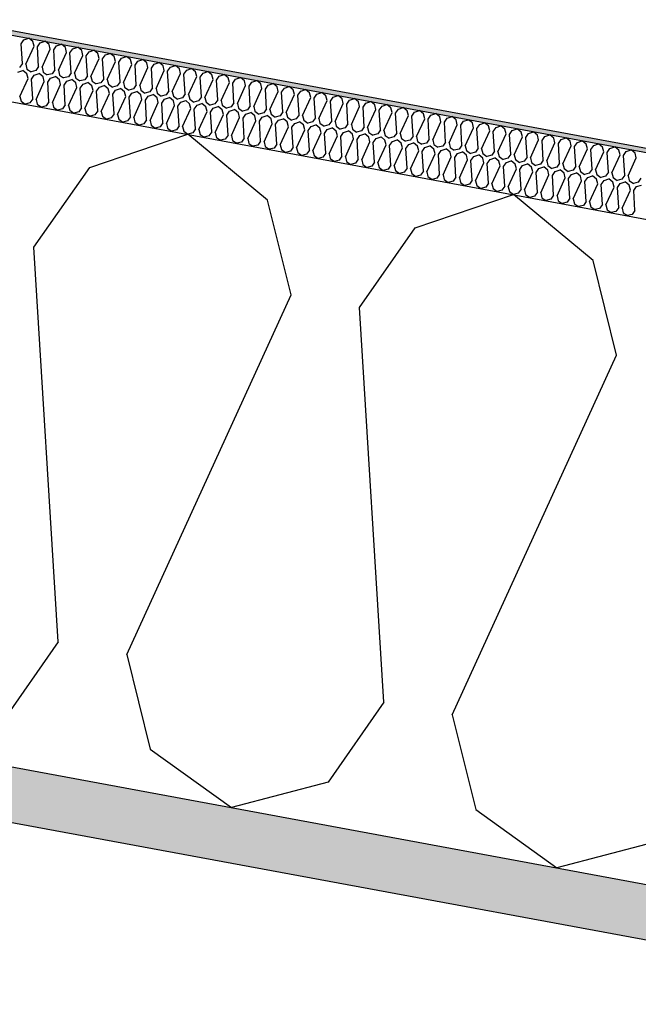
# Model space of a CAD drawing. Header units: millimetres. Extents: x -74465 to -41950, y 1470 to 14690.
# Tile 48 of 132: x -63800 to -63517, y 10952 to 11404. Entities that reach past the tile are written whole.
import ezdxf

# ---------------------------------------------------------------- set-up
doc = ezdxf.new("R2010")
doc.units = ezdxf.units.MM
doc.header["$LTSCALE"] = 0.5
doc.header["$MEASUREMENT"] = 0
doc.linetypes.add('PLINE', pattern=[0])
for name, color, linetype in [('26-- Yttertak (Skravur)(Nye konstruksjoner)', 7, 'Continuous'), ('26-- Yttertak(Nye konstruksjoner)', 7, 'Continuous'), ('261- Primærkonstruksjon (tak) (Skravur)(Nye konstruksjoner)', 7, 'Continuous'), ('261- Primærkonstruksjon (tak)(Nye konstruksjoner)', 7, 'Continuous'), ('262- Taktekking (Skravur)(Nye konstruksjoner)', 7, 'Continuous'), ('262- Taktekking(Nye konstruksjoner)', 7, 'Continuous')]:
    doc.layers.add(name, color=color, linetype=linetype)

# ---------------------------------------------------------------- blocks, each defined once
blk = doc.blocks.new('*X4')
at = {"layer": '26-- Yttertak (Skravur)(Nye konstruksjoner)', "linetype": 'PLINE'}
for p, q in [((-63768.17, 11336.11), (-63723.21, 11351.3)), ((-63686.67, 11321.01), (-63723.21, 11351.3)), ((-63793.76, 11299.53), (-63768.17, 11336.11)), ((-63675.89, 11277.68), (-63686.67, 11321.01)), ((-63618.95, 11308.46), (-63573.99, 11323.65)), ((-63537.46, 11293.35), (-63573.99, 11323.65)), ((-63644.54, 11271.87), (-63618.95, 11308.46)), ((-63782.57, 11118.48), (-63793.76, 11299.53)), ((-63526.68, 11250.03), (-63537.46, 11293.35)), ((-63751.22, 11112.66), (-63675.89, 11277.68)), ((-63633.36, 11090.82), (-63644.54, 11271.87)), ((-63602.01, 11085.01), (-63526.68, 11250.03)), ((-63782.57, 11118.48), (-63808.16, 11081.89)), ((-63751.22, 11112.66), (-63740.44, 11069.34)), ((-63633.36, 11090.82), (-63658.95, 11054.23)), ((-63602.01, 11085.01), (-63591.23, 11041.68)), ((-63740.44, 11069.34), (-63703.27, 11042.5)), ((-63658.95, 11054.23), (-63703.27, 11042.5)), ((-63591.23, 11041.68), (-63554.05, 11014.84)), ((-63509.73, 11026.58), (-63554.05, 11014.84))]:
    blk.add_line(p, q, dxfattribs=at)
blk = doc.blocks.new('*X5')
at = {"layer": '262- Taktekking (Skravur)(Nye konstruksjoner)', "linetype": 'PLINE'}
for p, q in [((-63799.61, 11392.73), (-63798.33, 11394.56)), ((-63799.05, 11383.68), (-63799.61, 11392.73)), ((-63798.33, 11394.56), (-63796.08, 11395.32)), ((-63794.25, 11393.81), (-63796.08, 11395.32)), ((-63793.71, 11391.64), (-63794.25, 11393.81)), ((-63792.14, 11391.35), (-63790.87, 11393.18)), ((-63790.87, 11393.18), (-63788.62, 11393.94)), ((-63786.79, 11392.42), (-63788.62, 11393.94)), ((-63786.25, 11390.26), (-63786.79, 11392.42)), ((-63783.4, 11391.8), (-63781.16, 11392.55)), ((-63779.33, 11391.04), (-63781.16, 11392.55)), ((-63797.48, 11383.39), (-63793.71, 11391.64)), ((-63791.59, 11382.3), (-63792.14, 11391.35)), ((-63790.02, 11382.01), (-63786.25, 11390.26)), ((-63784.68, 11389.97), (-63783.4, 11391.8)), ((-63784.12, 11380.91), (-63784.68, 11389.97)), ((-63782.56, 11380.62), (-63778.79, 11388.87)), ((-63778.79, 11388.87), (-63779.33, 11391.04)), ((-63777.22, 11388.58), (-63775.94, 11390.41)), ((-63776.66, 11379.53), (-63777.22, 11388.58)), ((-63775.94, 11390.41), (-63773.7, 11391.17)), ((-63771.87, 11389.66), (-63773.7, 11391.17)), ((-63771.33, 11387.49), (-63771.87, 11389.66)), ((-63769.76, 11387.2), (-63768.48, 11389.03)), ((-63768.48, 11389.03), (-63766.23, 11389.79)), ((-63764.41, 11388.27), (-63766.23, 11389.79)), ((-63763.87, 11386.11), (-63764.41, 11388.27)), ((-63762.3, 11385.82), (-63761.02, 11387.65)), ((-63761.02, 11387.65), (-63758.77, 11388.41)), ((-63756.95, 11386.89), (-63758.77, 11388.41)), ((-63799.05, 11383.68), (-63800.33, 11381.85)), ((-63797.48, 11383.39), (-63796.94, 11381.22)), ((-63775.1, 11379.24), (-63771.33, 11387.49)), ((-63769.2, 11378.15), (-63769.76, 11387.2)), ((-63767.64, 11377.86), (-63763.87, 11386.11)), ((-63761.74, 11376.76), (-63762.3, 11385.82)), ((-63760.17, 11376.47), (-63756.41, 11384.73)), ((-63756.41, 11384.73), (-63756.95, 11386.89)), ((-63754.84, 11384.43), (-63753.56, 11386.26)), ((-63754.28, 11375.38), (-63754.84, 11384.43)), ((-63753.56, 11386.26), (-63751.31, 11387.02)), ((-63752.71, 11375.09), (-63748.95, 11383.34)), ((-63749.49, 11385.51), (-63751.31, 11387.02)), ((-63748.95, 11383.34), (-63749.49, 11385.51)), ((-63747.38, 11383.05), (-63746.1, 11384.88)), ((-63746.1, 11384.88), (-63743.85, 11385.64)), ((-63742.03, 11384.13), (-63743.85, 11385.64)), ((-63741.49, 11381.96), (-63742.03, 11384.13)), ((-63739.92, 11381.67), (-63738.64, 11383.5)), ((-63738.64, 11383.5), (-63736.39, 11384.26)), ((-63734.56, 11382.74), (-63736.39, 11384.26)), ((-63801.06, 11379.81), (-63798.81, 11380.57)), ((-63796.98, 11379.06), (-63798.81, 11380.57)), ((-63796.45, 11376.89), (-63796.98, 11379.06)), ((-63796.94, 11381.22), (-63795.08, 11379.88)), ((-63792.87, 11380.47), (-63795.08, 11379.88)), ((-63793.6, 11378.43), (-63791.35, 11379.19)), ((-63791.59, 11382.3), (-63792.87, 11380.47)), ((-63789.52, 11377.67), (-63791.35, 11379.19)), ((-63790.02, 11382.01), (-63789.48, 11379.84)), ((-63789.48, 11379.84), (-63787.62, 11378.5)), ((-63785.4, 11379.08), (-63787.62, 11378.5)), ((-63784.12, 11380.91), (-63785.4, 11379.08)), ((-63782.56, 11380.62), (-63782.02, 11378.46)), ((-63776.66, 11379.53), (-63777.94, 11377.7)), ((-63775.1, 11379.24), (-63774.56, 11377.07)), ((-63746.82, 11374), (-63747.38, 11383.05)), ((-63745.25, 11373.71), (-63741.49, 11381.96)), ((-63739.36, 11372.62), (-63739.92, 11381.67)), ((-63737.79, 11372.33), (-63734.03, 11380.58)), ((-63734.03, 11380.58), (-63734.56, 11382.74)), ((-63732.46, 11380.29), (-63731.18, 11382.12)), ((-63731.9, 11371.23), (-63732.46, 11380.29)), ((-63731.18, 11382.12), (-63728.93, 11382.88)), ((-63730.33, 11370.94), (-63726.56, 11379.19)), ((-63727.1, 11381.36), (-63728.93, 11382.88)), ((-63726.56, 11379.19), (-63727.1, 11381.36)), ((-63725, 11378.9), (-63723.72, 11380.73)), ((-63724.44, 11369.85), (-63725, 11378.9)), ((-63723.72, 11380.73), (-63721.47, 11381.49)), ((-63719.64, 11379.98), (-63721.47, 11381.49)), ((-63719.1, 11377.81), (-63719.64, 11379.98)), ((-63717.54, 11377.52), (-63716.26, 11379.35)), ((-63716.26, 11379.35), (-63714.01, 11380.11)), ((-63712.18, 11378.59), (-63714.01, 11380.11)), ((-63711.64, 11376.43), (-63712.18, 11378.59)), ((-63708.8, 11377.97), (-63706.55, 11378.73)), ((-63704.72, 11377.21), (-63706.55, 11378.73)), ((-63800.21, 11368.64), (-63796.45, 11376.89)), ((-63794.88, 11376.6), (-63793.6, 11378.43)), ((-63794.32, 11367.55), (-63794.88, 11376.6)), ((-63792.75, 11367.26), (-63788.99, 11375.51)), ((-63788.99, 11375.51), (-63789.52, 11377.67)), ((-63787.42, 11375.22), (-63786.14, 11377.05)), ((-63786.86, 11366.16), (-63787.42, 11375.22)), ((-63786.14, 11377.05), (-63783.89, 11377.81)), ((-63785.29, 11365.87), (-63781.52, 11374.12)), ((-63782.06, 11376.29), (-63783.89, 11377.81)), ((-63781.52, 11374.12), (-63782.06, 11376.29)), ((-63782.02, 11378.46), (-63780.16, 11377.11)), ((-63777.94, 11377.7), (-63780.16, 11377.11)), ((-63779.96, 11373.83), (-63778.68, 11375.66)), ((-63778.68, 11375.66), (-63776.43, 11376.42)), ((-63774.6, 11374.91), (-63776.43, 11376.42)), ((-63774.06, 11372.74), (-63774.6, 11374.91)), ((-63774.56, 11377.07), (-63772.7, 11375.73)), ((-63770.48, 11376.32), (-63772.7, 11375.73)), ((-63772.5, 11372.45), (-63771.22, 11374.28)), ((-63771.22, 11374.28), (-63768.97, 11375.04)), ((-63769.2, 11378.15), (-63770.48, 11376.32)), ((-63767.14, 11373.53), (-63768.97, 11375.04)), ((-63767.64, 11377.86), (-63767.1, 11375.69)), ((-63767.1, 11375.69), (-63765.24, 11374.35)), ((-63763.02, 11374.94), (-63765.24, 11374.35)), ((-63761.74, 11376.76), (-63763.02, 11374.94)), ((-63760.17, 11376.47), (-63759.64, 11374.31)), ((-63759.64, 11374.31), (-63757.78, 11372.97)), ((-63754.28, 11375.38), (-63755.56, 11373.55)), ((-63752.71, 11375.09), (-63752.17, 11372.93)), ((-63722.87, 11369.56), (-63719.1, 11377.81)), ((-63716.98, 11368.47), (-63717.54, 11377.52)), ((-63715.41, 11368.18), (-63711.64, 11376.43)), ((-63710.08, 11376.14), (-63708.8, 11377.97)), ((-63709.52, 11367.09), (-63710.08, 11376.14)), ((-63707.95, 11366.79), (-63704.18, 11375.05)), ((-63704.18, 11375.05), (-63704.72, 11377.21)), ((-63702.61, 11374.76), (-63701.34, 11376.58)), ((-63702.06, 11365.7), (-63702.61, 11374.76)), ((-63701.34, 11376.58), (-63699.09, 11377.34)), ((-63697.26, 11375.83), (-63699.09, 11377.34)), ((-63696.72, 11373.66), (-63697.26, 11375.83)), ((-63695.15, 11373.37), (-63693.87, 11375.2)), ((-63693.87, 11375.2), (-63691.63, 11375.96)), ((-63689.8, 11374.45), (-63691.63, 11375.96)), ((-63689.26, 11372.28), (-63689.8, 11374.45)), ((-63686.41, 11373.82), (-63684.17, 11374.58)), ((-63682.34, 11373.06), (-63684.17, 11374.58)), ((-63779.4, 11364.78), (-63779.96, 11373.83)), ((-63777.83, 11364.49), (-63774.06, 11372.74)), ((-63771.94, 11363.4), (-63772.5, 11372.45)), ((-63770.37, 11363.11), (-63766.6, 11371.36)), ((-63766.6, 11371.36), (-63767.14, 11373.53)), ((-63765.04, 11371.07), (-63763.76, 11372.9)), ((-63764.48, 11362.02), (-63765.04, 11371.07)), ((-63763.76, 11372.9), (-63761.51, 11373.66)), ((-63762.91, 11361.73), (-63759.14, 11369.98)), ((-63759.68, 11372.14), (-63761.51, 11373.66)), ((-63759.14, 11369.98), (-63759.68, 11372.14)), ((-63755.56, 11373.55), (-63757.78, 11372.97)), ((-63757.57, 11369.69), (-63756.29, 11371.52)), ((-63757.01, 11360.63), (-63757.57, 11369.69)), ((-63756.29, 11371.52), (-63754.05, 11372.27)), ((-63752.22, 11370.76), (-63754.05, 11372.27)), ((-63751.68, 11368.59), (-63752.22, 11370.76)), ((-63752.17, 11372.93), (-63750.32, 11371.58)), ((-63748.1, 11372.17), (-63750.32, 11371.58)), ((-63750.11, 11368.3), (-63748.83, 11370.13)), ((-63748.83, 11370.13), (-63746.59, 11370.89)), ((-63746.82, 11374), (-63748.1, 11372.17)), ((-63744.76, 11369.38), (-63746.59, 11370.89)), ((-63745.25, 11373.71), (-63744.71, 11371.54)), ((-63744.71, 11371.54), (-63742.86, 11370.2)), ((-63740.64, 11370.79), (-63742.86, 11370.2)), ((-63739.36, 11372.62), (-63740.64, 11370.79)), ((-63737.79, 11372.33), (-63737.25, 11370.16)), ((-63737.25, 11370.16), (-63735.39, 11368.82)), ((-63731.9, 11371.23), (-63733.18, 11369.4)), ((-63730.33, 11370.94), (-63729.79, 11368.78)), ((-63724.44, 11369.85), (-63725.72, 11368.02)), ((-63722.87, 11369.56), (-63722.33, 11367.39)), ((-63700.49, 11365.41), (-63696.72, 11373.66)), ((-63694.59, 11364.32), (-63695.15, 11373.37)), ((-63693.03, 11364.03), (-63689.26, 11372.28)), ((-63687.69, 11371.99), (-63686.41, 11373.82)), ((-63687.13, 11362.94), (-63687.69, 11371.99)), ((-63685.57, 11362.65), (-63681.8, 11370.9)), ((-63681.8, 11370.9), (-63682.34, 11373.06)), ((-63680.23, 11370.61), (-63678.95, 11372.44)), ((-63679.67, 11361.55), (-63680.23, 11370.61)), ((-63678.95, 11372.44), (-63676.7, 11373.2)), ((-63674.88, 11371.68), (-63676.7, 11373.2)), ((-63674.34, 11369.51), (-63674.88, 11371.68)), ((-63672.77, 11369.22), (-63671.49, 11371.05)), ((-63671.49, 11371.05), (-63669.24, 11371.81)), ((-63667.42, 11370.3), (-63669.24, 11371.81)), ((-63666.88, 11368.13), (-63667.42, 11370.3)), ((-63665.31, 11367.84), (-63664.03, 11369.67)), ((-63664.03, 11369.67), (-63661.78, 11370.43)), ((-63659.96, 11368.92), (-63661.78, 11370.43)), ((-63800.21, 11368.64), (-63799.67, 11366.47)), ((-63799.67, 11366.47), (-63797.81, 11365.13)), ((-63795.6, 11365.72), (-63797.81, 11365.13)), ((-63794.32, 11367.55), (-63795.6, 11365.72)), ((-63792.75, 11367.26), (-63792.21, 11365.09)), ((-63792.21, 11365.09), (-63790.35, 11363.75)), ((-63786.86, 11366.16), (-63788.14, 11364.34)), ((-63785.29, 11365.87), (-63784.75, 11363.71)), ((-63755.45, 11360.34), (-63751.68, 11368.59)), ((-63749.55, 11359.25), (-63750.11, 11368.3)), ((-63747.99, 11358.96), (-63744.22, 11367.21)), ((-63744.22, 11367.21), (-63744.76, 11369.38)), ((-63742.65, 11366.92), (-63741.37, 11368.75)), ((-63742.09, 11357.87), (-63742.65, 11366.92)), ((-63741.37, 11368.75), (-63739.12, 11369.51)), ((-63740.53, 11357.58), (-63736.76, 11365.83)), ((-63737.3, 11367.99), (-63739.12, 11369.51)), ((-63736.76, 11365.83), (-63737.3, 11367.99)), ((-63733.18, 11369.4), (-63735.39, 11368.82)), ((-63735.19, 11365.54), (-63733.91, 11367.37)), ((-63734.63, 11356.48), (-63735.19, 11365.54)), ((-63733.91, 11367.37), (-63731.66, 11368.13)), ((-63729.84, 11366.61), (-63731.66, 11368.13)), ((-63729.3, 11364.45), (-63729.84, 11366.61)), ((-63729.79, 11368.78), (-63727.93, 11367.43)), ((-63725.72, 11368.02), (-63727.93, 11367.43)), ((-63727.73, 11364.15), (-63726.45, 11365.98)), ((-63726.45, 11365.98), (-63724.2, 11366.74)), ((-63722.38, 11365.23), (-63724.2, 11366.74)), ((-63721.84, 11363.06), (-63722.38, 11365.23)), ((-63722.33, 11367.39), (-63720.47, 11366.05)), ((-63718.26, 11366.64), (-63720.47, 11366.05)), ((-63718.99, 11364.6), (-63716.74, 11365.36)), ((-63716.98, 11368.47), (-63718.26, 11366.64)), ((-63714.92, 11363.85), (-63716.74, 11365.36)), ((-63715.41, 11368.18), (-63714.87, 11366.01)), ((-63714.87, 11366.01), (-63713.01, 11364.67)), ((-63710.8, 11365.26), (-63713.01, 11364.67)), ((-63709.52, 11367.09), (-63710.8, 11365.26)), ((-63707.95, 11366.79), (-63707.41, 11364.63)), ((-63702.06, 11365.7), (-63703.33, 11363.87)), ((-63700.49, 11365.41), (-63699.95, 11363.25)), ((-63678.11, 11361.26), (-63674.34, 11369.51)), ((-63672.21, 11360.17), (-63672.77, 11369.22)), ((-63670.64, 11359.88), (-63666.88, 11368.13)), ((-63664.75, 11358.79), (-63665.31, 11367.84)), ((-63663.18, 11358.5), (-63659.42, 11366.75)), ((-63659.42, 11366.75), (-63659.96, 11368.92)), ((-63657.85, 11366.46), (-63656.57, 11368.29)), ((-63657.29, 11357.41), (-63657.85, 11366.46)), ((-63656.57, 11368.29), (-63654.32, 11369.05)), ((-63655.72, 11357.12), (-63651.96, 11365.37)), ((-63652.5, 11367.53), (-63654.32, 11369.05)), ((-63651.96, 11365.37), (-63652.5, 11367.53)), ((-63650.39, 11365.08), (-63649.11, 11366.91)), ((-63649.83, 11356.02), (-63650.39, 11365.08)), ((-63649.11, 11366.91), (-63646.86, 11367.66)), ((-63645.03, 11366.15), (-63646.86, 11367.66)), ((-63644.5, 11363.98), (-63645.03, 11366.15)), ((-63642.93, 11363.69), (-63641.65, 11365.52)), ((-63641.65, 11365.52), (-63639.4, 11366.28)), ((-63637.57, 11364.77), (-63639.4, 11366.28)), ((-63788.14, 11364.34), (-63790.35, 11363.75)), ((-63784.75, 11363.71), (-63782.89, 11362.37)), ((-63780.68, 11362.95), (-63782.89, 11362.37)), ((-63779.4, 11364.78), (-63780.68, 11362.95)), ((-63777.83, 11364.49), (-63777.29, 11362.32)), ((-63777.29, 11362.32), (-63775.43, 11360.98)), ((-63773.22, 11361.57), (-63775.43, 11360.98)), ((-63771.94, 11363.4), (-63773.22, 11361.57)), ((-63770.37, 11363.11), (-63769.83, 11360.94)), ((-63769.83, 11360.94), (-63767.97, 11359.6)), ((-63764.48, 11362.02), (-63765.76, 11360.19)), ((-63762.91, 11361.73), (-63762.37, 11359.56)), ((-63757.01, 11360.63), (-63758.29, 11358.8)), ((-63733.06, 11356.19), (-63729.3, 11364.45)), ((-63727.17, 11355.1), (-63727.73, 11364.15)), ((-63725.6, 11354.81), (-63721.84, 11363.06)), ((-63720.27, 11362.77), (-63718.99, 11364.6)), ((-63719.71, 11353.72), (-63720.27, 11362.77)), ((-63718.14, 11353.43), (-63714.38, 11361.68)), ((-63714.38, 11361.68), (-63714.92, 11363.85)), ((-63712.81, 11361.39), (-63711.53, 11363.22)), ((-63712.25, 11352.34), (-63712.81, 11361.39)), ((-63711.53, 11363.22), (-63709.28, 11363.98)), ((-63707.45, 11362.46), (-63709.28, 11363.98)), ((-63706.92, 11360.3), (-63707.45, 11362.46)), ((-63707.41, 11364.63), (-63705.55, 11363.29)), ((-63703.33, 11363.87), (-63705.55, 11363.29)), ((-63705.35, 11360.01), (-63704.07, 11361.84)), ((-63704.07, 11361.84), (-63701.82, 11362.6)), ((-63699.99, 11361.08), (-63701.82, 11362.6)), ((-63699.46, 11358.91), (-63699.99, 11361.08)), ((-63699.95, 11363.25), (-63698.09, 11361.9)), ((-63695.87, 11362.49), (-63698.09, 11361.9)), ((-63696.61, 11360.45), (-63694.36, 11361.21)), ((-63694.59, 11364.32), (-63695.87, 11362.49)), ((-63692.53, 11359.7), (-63694.36, 11361.21)), ((-63693.03, 11364.03), (-63692.49, 11361.86)), ((-63692.49, 11361.86), (-63690.63, 11360.52)), ((-63688.41, 11361.11), (-63690.63, 11360.52)), ((-63687.13, 11362.94), (-63688.41, 11361.11)), ((-63685.57, 11362.65), (-63685.03, 11360.48)), ((-63679.67, 11361.55), (-63680.95, 11359.72)), ((-63678.11, 11361.26), (-63677.57, 11359.1)), ((-63648.26, 11355.73), (-63644.5, 11363.98)), ((-63642.37, 11354.64), (-63642.93, 11363.69)), ((-63640.8, 11354.35), (-63637.03, 11362.6)), ((-63637.03, 11362.6), (-63637.57, 11364.77)), ((-63635.47, 11362.31), (-63634.19, 11364.14)), ((-63634.91, 11353.26), (-63635.47, 11362.31)), ((-63634.19, 11364.14), (-63631.94, 11364.9)), ((-63633.34, 11352.97), (-63629.57, 11361.22)), ((-63630.11, 11363.38), (-63631.94, 11364.9)), ((-63629.57, 11361.22), (-63630.11, 11363.38)), ((-63628.01, 11360.93), (-63626.73, 11362.76)), ((-63627.45, 11351.87), (-63628.01, 11360.93)), ((-63626.73, 11362.76), (-63624.48, 11363.52)), ((-63622.65, 11362), (-63624.48, 11363.52)), ((-63622.11, 11359.84), (-63622.65, 11362)), ((-63620.55, 11359.54), (-63619.27, 11361.37)), ((-63619.27, 11361.37), (-63617.02, 11362.13)), ((-63615.19, 11360.62), (-63617.02, 11362.13)), ((-63614.65, 11358.45), (-63615.19, 11360.62)), ((-63611.81, 11359.99), (-63609.56, 11360.75)), ((-63607.73, 11359.24), (-63609.56, 11360.75)), ((-63765.76, 11360.19), (-63767.97, 11359.6)), ((-63762.37, 11359.56), (-63760.51, 11358.22)), ((-63758.29, 11358.8), (-63760.51, 11358.22)), ((-63755.45, 11360.34), (-63754.91, 11358.18)), ((-63754.91, 11358.18), (-63753.05, 11356.83)), ((-63750.83, 11357.42), (-63753.05, 11356.83)), ((-63749.55, 11359.25), (-63750.83, 11357.42)), ((-63747.99, 11358.96), (-63747.45, 11356.79)), ((-63747.45, 11356.79), (-63745.59, 11355.45)), ((-63743.37, 11356.04), (-63745.59, 11355.45)), ((-63742.09, 11357.87), (-63743.37, 11356.04)), ((-63740.53, 11357.58), (-63739.99, 11355.41)), ((-63734.63, 11356.48), (-63735.91, 11354.66)), ((-63733.06, 11356.19), (-63732.53, 11354.03)), ((-63710.68, 11352.05), (-63706.92, 11360.3)), ((-63704.79, 11350.95), (-63705.35, 11360.01)), ((-63703.22, 11350.66), (-63699.46, 11358.91)), ((-63697.89, 11358.62), (-63696.61, 11360.45)), ((-63697.33, 11349.57), (-63697.89, 11358.62)), ((-63695.76, 11349.28), (-63691.99, 11357.53)), ((-63691.99, 11357.53), (-63692.53, 11359.7)), ((-63690.43, 11357.24), (-63689.15, 11359.07)), ((-63689.87, 11348.19), (-63690.43, 11357.24)), ((-63689.15, 11359.07), (-63686.9, 11359.83)), ((-63688.3, 11347.9), (-63684.53, 11356.15)), ((-63685.07, 11358.31), (-63686.9, 11359.83)), ((-63684.53, 11356.15), (-63685.07, 11358.31)), ((-63685.03, 11360.48), (-63683.17, 11359.14)), ((-63680.95, 11359.72), (-63683.17, 11359.14)), ((-63682.97, 11355.86), (-63681.69, 11357.69)), ((-63681.69, 11357.69), (-63679.44, 11358.45)), ((-63677.61, 11356.93), (-63679.44, 11358.45)), ((-63677.07, 11354.77), (-63677.61, 11356.93)), ((-63677.57, 11359.1), (-63675.71, 11357.76)), ((-63673.49, 11358.34), (-63675.71, 11357.76)), ((-63675.51, 11354.48), (-63674.23, 11356.3)), ((-63674.23, 11356.3), (-63671.98, 11357.06)), ((-63672.21, 11360.17), (-63673.49, 11358.34)), ((-63670.15, 11355.55), (-63671.98, 11357.06)), ((-63670.64, 11359.88), (-63670.11, 11357.71)), ((-63670.11, 11357.71), (-63668.25, 11356.37)), ((-63666.03, 11356.96), (-63668.25, 11356.37)), ((-63664.75, 11358.79), (-63666.03, 11356.96)), ((-63663.18, 11358.5), (-63662.64, 11356.33)), ((-63662.64, 11356.33), (-63660.79, 11354.99)), ((-63657.29, 11357.41), (-63658.57, 11355.58)), ((-63655.72, 11357.12), (-63655.18, 11354.95)), ((-63649.83, 11356.02), (-63651.11, 11354.19)), ((-63625.88, 11351.58), (-63622.11, 11359.84)), ((-63619.99, 11350.49), (-63620.55, 11359.54)), ((-63618.42, 11350.2), (-63614.65, 11358.45)), ((-63613.08, 11358.16), (-63611.81, 11359.99)), ((-63612.53, 11349.11), (-63613.08, 11358.16)), ((-63610.96, 11348.82), (-63607.19, 11357.07)), ((-63607.19, 11357.07), (-63607.73, 11359.24)), ((-63605.62, 11356.78), (-63604.34, 11358.61)), ((-63605.06, 11347.73), (-63605.62, 11356.78)), ((-63604.34, 11358.61), (-63602.1, 11359.37)), ((-63600.27, 11357.85), (-63602.1, 11359.37)), ((-63599.73, 11355.69), (-63600.27, 11357.85)), ((-63598.16, 11355.4), (-63596.88, 11357.23)), ((-63596.88, 11357.23), (-63594.64, 11357.99)), ((-63592.81, 11356.47), (-63594.64, 11357.99)), ((-63592.27, 11354.3), (-63592.81, 11356.47)), ((-63589.42, 11355.84), (-63587.17, 11356.6)), ((-63585.35, 11355.09), (-63587.17, 11356.6)), ((-63739.99, 11355.41), (-63738.13, 11354.07)), ((-63735.91, 11354.66), (-63738.13, 11354.07)), ((-63732.53, 11354.03), (-63730.67, 11352.69)), ((-63728.45, 11353.27), (-63730.67, 11352.69)), ((-63727.17, 11355.1), (-63728.45, 11353.27)), ((-63725.6, 11354.81), (-63725.07, 11352.65)), ((-63725.07, 11352.65), (-63723.21, 11351.3)), ((-63720.99, 11351.89), (-63723.21, 11351.3)), ((-63719.71, 11353.72), (-63720.99, 11351.89)), ((-63718.14, 11353.43), (-63717.6, 11351.26)), ((-63712.25, 11352.34), (-63713.53, 11350.51)), ((-63710.68, 11352.05), (-63710.14, 11349.88)), ((-63682.41, 11346.81), (-63682.97, 11355.86)), ((-63680.84, 11346.51), (-63677.07, 11354.77)), ((-63674.95, 11345.42), (-63675.51, 11354.48)), ((-63673.38, 11345.13), (-63669.61, 11353.38)), ((-63669.61, 11353.38), (-63670.15, 11355.55)), ((-63668.04, 11353.09), (-63666.76, 11354.92)), ((-63667.48, 11344.04), (-63668.04, 11353.09)), ((-63666.76, 11354.92), (-63664.52, 11355.68)), ((-63665.92, 11343.75), (-63662.15, 11352)), ((-63662.69, 11354.17), (-63664.52, 11355.68)), ((-63662.15, 11352), (-63662.69, 11354.17)), ((-63658.57, 11355.58), (-63660.79, 11354.99)), ((-63660.58, 11351.71), (-63659.3, 11353.54)), ((-63660.02, 11342.66), (-63660.58, 11351.71)), ((-63659.3, 11353.54), (-63657.06, 11354.3)), ((-63655.23, 11352.78), (-63657.06, 11354.3)), ((-63654.69, 11350.62), (-63655.23, 11352.78)), ((-63655.18, 11354.95), (-63653.33, 11353.61)), ((-63651.11, 11354.19), (-63653.33, 11353.61)), ((-63653.12, 11350.33), (-63651.84, 11352.16)), ((-63651.84, 11352.16), (-63649.59, 11352.92)), ((-63647.77, 11351.4), (-63649.59, 11352.92)), ((-63648.26, 11355.73), (-63647.72, 11353.57)), ((-63647.72, 11353.57), (-63645.86, 11352.22)), ((-63643.65, 11352.81), (-63645.86, 11352.22)), ((-63644.38, 11350.77), (-63642.13, 11351.53)), ((-63642.37, 11354.64), (-63643.65, 11352.81)), ((-63640.31, 11350.02), (-63642.13, 11351.53)), ((-63640.8, 11354.35), (-63640.26, 11352.18)), ((-63640.26, 11352.18), (-63638.4, 11350.84)), ((-63634.91, 11353.26), (-63636.19, 11351.43)), ((-63633.34, 11352.97), (-63632.8, 11350.8)), ((-63627.45, 11351.87), (-63628.73, 11350.05)), ((-63625.88, 11351.58), (-63625.34, 11349.42)), ((-63603.5, 11347.44), (-63599.73, 11355.69)), ((-63597.6, 11346.34), (-63598.16, 11355.4)), ((-63596.04, 11346.05), (-63592.27, 11354.3)), ((-63590.7, 11354.01), (-63589.42, 11355.84)), ((-63590.14, 11344.96), (-63590.7, 11354.01)), ((-63588.58, 11344.67), (-63584.81, 11352.92)), ((-63584.81, 11352.92), (-63585.35, 11355.09)), ((-63583.24, 11352.63), (-63581.96, 11354.46)), ((-63582.68, 11343.58), (-63583.24, 11352.63)), ((-63581.96, 11354.46), (-63579.71, 11355.22)), ((-63581.11, 11343.29), (-63577.35, 11351.54)), ((-63577.89, 11353.7), (-63579.71, 11355.22)), ((-63577.35, 11351.54), (-63577.89, 11353.7)), ((-63575.78, 11351.25), (-63574.5, 11353.08)), ((-63574.5, 11353.08), (-63572.25, 11353.84)), ((-63570.43, 11352.32), (-63572.25, 11353.84)), ((-63569.89, 11350.16), (-63570.43, 11352.32)), ((-63568.32, 11349.87), (-63567.04, 11351.69)), ((-63567.04, 11351.69), (-63564.79, 11352.45)), ((-63562.97, 11350.94), (-63564.79, 11352.45)), ((-63717.6, 11351.26), (-63715.75, 11349.92)), ((-63713.53, 11350.51), (-63715.75, 11349.92)), ((-63710.14, 11349.88), (-63708.28, 11348.54)), ((-63706.07, 11349.12), (-63708.28, 11348.54)), ((-63704.79, 11350.95), (-63706.07, 11349.12)), ((-63703.22, 11350.66), (-63702.68, 11348.5)), ((-63702.68, 11348.5), (-63700.82, 11347.16)), ((-63698.61, 11347.74), (-63700.82, 11347.16)), ((-63697.33, 11349.57), (-63698.61, 11347.74)), ((-63695.76, 11349.28), (-63695.22, 11347.11)), ((-63695.22, 11347.11), (-63693.36, 11345.77)), ((-63689.87, 11348.19), (-63691.15, 11346.36)), ((-63688.3, 11347.9), (-63687.76, 11345.73)), ((-63658.46, 11342.37), (-63654.69, 11350.62)), ((-63652.56, 11341.27), (-63653.12, 11350.33)), ((-63651, 11340.98), (-63647.23, 11349.23)), ((-63647.23, 11349.23), (-63647.77, 11351.4)), ((-63645.66, 11348.94), (-63644.38, 11350.77)), ((-63645.1, 11339.89), (-63645.66, 11348.94)), ((-63643.53, 11339.6), (-63639.77, 11347.85)), ((-63639.77, 11347.85), (-63640.31, 11350.02)), ((-63636.19, 11351.43), (-63638.4, 11350.84)), ((-63638.2, 11347.56), (-63636.92, 11349.39)), ((-63637.64, 11338.51), (-63638.2, 11347.56)), ((-63636.92, 11349.39), (-63634.67, 11350.15)), ((-63632.85, 11348.64), (-63634.67, 11350.15)), ((-63632.31, 11346.47), (-63632.85, 11348.64)), ((-63632.8, 11350.8), (-63630.94, 11349.46)), ((-63628.73, 11350.05), (-63630.94, 11349.46)), ((-63630.74, 11346.18), (-63629.46, 11348.01)), ((-63629.46, 11348.01), (-63627.21, 11348.77)), ((-63625.39, 11347.25), (-63627.21, 11348.77)), ((-63624.85, 11345.09), (-63625.39, 11347.25)), ((-63625.34, 11349.42), (-63623.48, 11348.08)), ((-63621.27, 11348.66), (-63623.48, 11348.08)), ((-63622, 11346.63), (-63619.75, 11347.38)), ((-63619.99, 11350.49), (-63621.27, 11348.66)), ((-63617.92, 11345.87), (-63619.75, 11347.38)), ((-63618.42, 11350.2), (-63617.88, 11348.04)), ((-63617.88, 11348.04), (-63616.02, 11346.69)), ((-63613.8, 11347.28), (-63616.02, 11346.69)), ((-63612.53, 11349.11), (-63613.8, 11347.28)), ((-63610.96, 11348.82), (-63610.42, 11346.65)), ((-63605.06, 11347.73), (-63606.34, 11345.9)), ((-63603.5, 11347.44), (-63602.96, 11345.27)), ((-63575.22, 11342.2), (-63575.78, 11351.25)), ((-63573.65, 11341.9), (-63569.89, 11350.16)), ((-63567.76, 11340.81), (-63568.32, 11349.87)), ((-63566.19, 11340.52), (-63562.43, 11348.77)), ((-63562.43, 11348.77), (-63562.97, 11350.94)), ((-63560.86, 11348.48), (-63559.58, 11350.31)), ((-63560.3, 11339.43), (-63560.86, 11348.48)), ((-63559.58, 11350.31), (-63557.33, 11351.07)), ((-63558.73, 11339.14), (-63554.97, 11347.39)), ((-63555.5, 11349.56), (-63557.33, 11351.07)), ((-63554.97, 11347.39), (-63555.5, 11349.56)), ((-63553.4, 11347.1), (-63552.12, 11348.93)), ((-63552.84, 11338.05), (-63553.4, 11347.1)), ((-63552.12, 11348.93), (-63549.87, 11349.69)), ((-63548.04, 11348.17), (-63549.87, 11349.69)), ((-63547.5, 11346.01), (-63548.04, 11348.17)), ((-63545.94, 11345.72), (-63544.66, 11347.55)), ((-63544.66, 11347.55), (-63542.41, 11348.31)), ((-63540.58, 11346.79), (-63542.41, 11348.31)), ((-63691.15, 11346.36), (-63693.36, 11345.77)), ((-63687.76, 11345.73), (-63685.9, 11344.39)), ((-63683.69, 11344.98), (-63685.9, 11344.39)), ((-63682.41, 11346.81), (-63683.69, 11344.98)), ((-63680.84, 11346.51), (-63680.3, 11344.35)), ((-63680.3, 11344.35), (-63678.44, 11343.01)), ((-63676.23, 11343.59), (-63678.44, 11343.01)), ((-63674.95, 11345.42), (-63676.23, 11343.59)), ((-63673.38, 11345.13), (-63672.84, 11342.97)), ((-63672.84, 11342.97), (-63670.98, 11341.62)), ((-63667.48, 11344.04), (-63668.76, 11342.21)), ((-63665.92, 11343.75), (-63665.38, 11341.58)), ((-63660.02, 11342.66), (-63661.3, 11340.83)), ((-63636.07, 11338.22), (-63632.31, 11346.47)), ((-63630.18, 11337.13), (-63630.74, 11346.18)), ((-63628.61, 11336.84), (-63624.85, 11345.09)), ((-63623.28, 11344.8), (-63622, 11346.63)), ((-63622.72, 11335.74), (-63623.28, 11344.8)), ((-63621.15, 11335.45), (-63617.39, 11343.7)), ((-63617.39, 11343.7), (-63617.92, 11345.87)), ((-63615.82, 11343.41), (-63614.54, 11345.24)), ((-63615.26, 11334.36), (-63615.82, 11343.41)), ((-63614.54, 11345.24), (-63612.29, 11346)), ((-63610.46, 11344.49), (-63612.29, 11346)), ((-63609.93, 11342.32), (-63610.46, 11344.49)), ((-63610.42, 11346.65), (-63608.56, 11345.31)), ((-63606.34, 11345.9), (-63608.56, 11345.31)), ((-63608.36, 11342.03), (-63607.08, 11343.86)), ((-63607.08, 11343.86), (-63604.83, 11344.62)), ((-63603, 11343.1), (-63604.83, 11344.62)), ((-63602.46, 11340.94), (-63603, 11343.1)), ((-63602.96, 11345.27), (-63601.1, 11343.93)), ((-63598.88, 11344.51), (-63601.1, 11343.93)), ((-63600.9, 11340.65), (-63599.62, 11342.48)), ((-63599.62, 11342.48), (-63597.37, 11343.24)), ((-63597.6, 11346.34), (-63598.88, 11344.51)), ((-63595.54, 11341.72), (-63597.37, 11343.24)), ((-63596.04, 11346.05), (-63595.5, 11343.89)), ((-63595.5, 11343.89), (-63593.64, 11342.54)), ((-63591.42, 11343.13), (-63593.64, 11342.54)), ((-63590.14, 11344.96), (-63591.42, 11343.13)), ((-63588.58, 11344.67), (-63588.04, 11342.5)), ((-63588.04, 11342.5), (-63586.18, 11341.16)), ((-63582.68, 11343.58), (-63583.96, 11341.75)), ((-63581.11, 11343.29), (-63580.58, 11341.12)), ((-63551.27, 11337.76), (-63547.5, 11346.01)), ((-63545.38, 11336.66), (-63545.94, 11345.72)), ((-63543.81, 11336.37), (-63540.04, 11344.62)), ((-63540.04, 11344.62), (-63540.58, 11346.79)), ((-63538.48, 11344.33), (-63537.2, 11346.16)), ((-63537.92, 11335.28), (-63538.48, 11344.33)), ((-63537.2, 11346.16), (-63534.95, 11346.92)), ((-63536.35, 11334.99), (-63532.58, 11343.24)), ((-63533.12, 11345.41), (-63534.95, 11346.92)), ((-63532.58, 11343.24), (-63533.12, 11345.41)), ((-63531.02, 11342.95), (-63529.74, 11344.78)), ((-63530.46, 11333.9), (-63531.02, 11342.95)), ((-63529.74, 11344.78), (-63527.49, 11345.54)), ((-63525.66, 11344.03), (-63527.49, 11345.54)), ((-63525.12, 11341.86), (-63525.66, 11344.03)), ((-63523.55, 11341.57), (-63522.28, 11343.4)), ((-63522.28, 11343.4), (-63520.03, 11344.16)), ((-63518.2, 11342.64), (-63520.03, 11344.16)), ((-63517.66, 11340.48), (-63518.2, 11342.64)), ((-63668.76, 11342.21), (-63670.98, 11341.62)), ((-63665.38, 11341.58), (-63663.52, 11340.24)), ((-63661.3, 11340.83), (-63663.52, 11340.24)), ((-63658.46, 11342.37), (-63657.92, 11340.2)), ((-63657.92, 11340.2), (-63656.06, 11338.86)), ((-63653.84, 11339.44), (-63656.06, 11338.86)), ((-63652.56, 11341.27), (-63653.84, 11339.44)), ((-63651, 11340.98), (-63650.46, 11338.82)), ((-63650.46, 11338.82), (-63648.6, 11337.48)), ((-63646.38, 11338.06), (-63648.6, 11337.48)), ((-63645.1, 11339.89), (-63646.38, 11338.06)), ((-63643.53, 11339.6), (-63643, 11337.43)), ((-63637.64, 11338.51), (-63638.92, 11336.68)), ((-63636.07, 11338.22), (-63635.54, 11336.05)), ((-63613.69, 11334.07), (-63609.93, 11342.32)), ((-63607.8, 11332.98), (-63608.36, 11342.03)), ((-63606.23, 11332.69), (-63602.46, 11340.94)), ((-63600.34, 11331.59), (-63600.9, 11340.65)), ((-63598.77, 11331.3), (-63595, 11339.56)), ((-63595, 11339.56), (-63595.54, 11341.72)), ((-63593.44, 11339.26), (-63592.16, 11341.09)), ((-63592.88, 11330.21), (-63593.44, 11339.26)), ((-63592.16, 11341.09), (-63589.91, 11341.85)), ((-63591.31, 11329.92), (-63587.54, 11338.17)), ((-63588.08, 11340.34), (-63589.91, 11341.85)), ((-63587.54, 11338.17), (-63588.08, 11340.34)), ((-63583.96, 11341.75), (-63586.18, 11341.16)), ((-63585.98, 11337.88), (-63584.7, 11339.71)), ((-63584.7, 11339.71), (-63582.45, 11340.47)), ((-63580.62, 11338.96), (-63582.45, 11340.47)), ((-63580.08, 11336.79), (-63580.62, 11338.96)), ((-63580.58, 11341.12), (-63578.72, 11339.78)), ((-63576.5, 11340.37), (-63578.72, 11339.78)), ((-63578.51, 11336.5), (-63577.23, 11338.33)), ((-63577.23, 11338.33), (-63574.99, 11339.09)), ((-63575.22, 11342.2), (-63576.5, 11340.37)), ((-63573.16, 11337.57), (-63574.99, 11339.09)), ((-63573.65, 11341.9), (-63573.11, 11339.74)), ((-63573.11, 11339.74), (-63571.26, 11338.4)), ((-63569.04, 11338.98), (-63571.26, 11338.4)), ((-63567.76, 11340.81), (-63569.04, 11338.98)), ((-63566.19, 11340.52), (-63565.65, 11338.36)), ((-63565.65, 11338.36), (-63563.8, 11337.01)), ((-63560.3, 11339.43), (-63561.58, 11337.6)), ((-63558.73, 11339.14), (-63558.19, 11336.97)), ((-63552.84, 11338.05), (-63554.12, 11336.22)), ((-63528.89, 11333.61), (-63525.12, 11341.86)), ((-63523, 11332.52), (-63523.55, 11341.57)), ((-63521.43, 11332.23), (-63517.66, 11340.48)), ((-63643, 11337.43), (-63641.14, 11336.09)), ((-63638.92, 11336.68), (-63641.14, 11336.09)), ((-63635.54, 11336.05), (-63633.68, 11334.71)), ((-63631.46, 11335.3), (-63633.68, 11334.71)), ((-63630.18, 11337.13), (-63631.46, 11335.3)), ((-63628.61, 11336.84), (-63628.07, 11334.67)), ((-63628.07, 11334.67), (-63626.22, 11333.33)), ((-63624, 11333.91), (-63626.22, 11333.33)), ((-63622.72, 11335.74), (-63624, 11333.91)), ((-63621.15, 11335.45), (-63620.61, 11333.29)), ((-63615.26, 11334.36), (-63616.54, 11332.53)), ((-63613.69, 11334.07), (-63613.15, 11331.9)), ((-63585.42, 11328.83), (-63585.98, 11337.88)), ((-63583.85, 11328.54), (-63580.08, 11336.79)), ((-63577.95, 11327.45), (-63578.51, 11336.5)), ((-63576.39, 11327.16), (-63572.62, 11335.41)), ((-63572.62, 11335.41), (-63573.16, 11337.57)), ((-63571.05, 11335.12), (-63569.77, 11336.95)), ((-63570.49, 11326.06), (-63571.05, 11335.12)), ((-63569.77, 11336.95), (-63567.53, 11337.71)), ((-63568.93, 11325.77), (-63565.16, 11334.02)), ((-63565.7, 11336.19), (-63567.53, 11337.71)), ((-63565.16, 11334.02), (-63565.7, 11336.19)), ((-63561.58, 11337.6), (-63563.8, 11337.01)), ((-63563.59, 11333.73), (-63562.31, 11335.56)), ((-63563.03, 11324.68), (-63563.59, 11333.73)), ((-63562.31, 11335.56), (-63560.06, 11336.32)), ((-63558.24, 11334.81), (-63560.06, 11336.32)), ((-63557.7, 11332.64), (-63558.24, 11334.81)), ((-63558.19, 11336.97), (-63556.33, 11335.63)), ((-63554.12, 11336.22), (-63556.33, 11335.63)), ((-63556.13, 11332.35), (-63554.85, 11334.18)), ((-63554.85, 11334.18), (-63552.6, 11334.94)), ((-63550.78, 11333.42), (-63552.6, 11334.94)), ((-63551.27, 11337.76), (-63550.73, 11335.59)), ((-63550.24, 11331.26), (-63550.78, 11333.42)), ((-63550.73, 11335.59), (-63548.87, 11334.25)), ((-63546.66, 11334.83), (-63548.87, 11334.25)), ((-63547.39, 11332.8), (-63545.14, 11333.56)), ((-63545.38, 11336.66), (-63546.66, 11334.83)), ((-63543.32, 11332.04), (-63545.14, 11333.56)), ((-63543.81, 11336.37), (-63543.27, 11334.21)), ((-63543.27, 11334.21), (-63541.41, 11332.87)), ((-63539.2, 11333.45), (-63541.41, 11332.87)), ((-63537.92, 11335.28), (-63539.2, 11333.45)), ((-63536.35, 11334.99), (-63535.81, 11332.82)), ((-63530.46, 11333.9), (-63531.74, 11332.07)), ((-63528.89, 11333.61), (-63528.35, 11331.44)), ((-63620.61, 11333.29), (-63618.75, 11331.94)), ((-63616.54, 11332.53), (-63618.75, 11331.94)), ((-63613.15, 11331.9), (-63611.29, 11330.56)), ((-63609.08, 11331.15), (-63611.29, 11330.56)), ((-63607.8, 11332.98), (-63609.08, 11331.15)), ((-63606.23, 11332.69), (-63605.69, 11330.52)), ((-63605.69, 11330.52), (-63603.83, 11329.18)), ((-63601.62, 11329.77), (-63603.83, 11329.18)), ((-63600.34, 11331.59), (-63601.62, 11329.77)), ((-63598.77, 11331.3), (-63598.23, 11329.14)), ((-63598.23, 11329.14), (-63596.37, 11327.8)), ((-63592.88, 11330.21), (-63594.16, 11328.38)), ((-63591.31, 11329.92), (-63590.77, 11327.76)), ((-63561.47, 11324.39), (-63557.7, 11332.64)), ((-63555.57, 11323.3), (-63556.13, 11332.35)), ((-63554, 11323.01), (-63550.24, 11331.26)), ((-63548.67, 11330.97), (-63547.39, 11332.8)), ((-63548.11, 11321.92), (-63548.67, 11330.97)), ((-63546.54, 11321.62), (-63542.78, 11329.88)), ((-63542.78, 11329.88), (-63543.32, 11332.04)), ((-63541.21, 11329.59), (-63539.93, 11331.41)), ((-63540.65, 11320.53), (-63541.21, 11329.59)), ((-63539.93, 11331.41), (-63537.68, 11332.17)), ((-63535.86, 11330.66), (-63537.68, 11332.17)), ((-63535.32, 11328.49), (-63535.86, 11330.66)), ((-63535.81, 11332.82), (-63533.95, 11331.48)), ((-63531.74, 11332.07), (-63533.95, 11331.48)), ((-63533.75, 11328.2), (-63532.47, 11330.03)), ((-63532.47, 11330.03), (-63530.22, 11330.79)), ((-63528.39, 11329.28), (-63530.22, 11330.79)), ((-63527.86, 11327.11), (-63528.39, 11329.28)), ((-63528.35, 11331.44), (-63526.49, 11330.1)), ((-63524.27, 11330.69), (-63526.49, 11330.1)), ((-63525.01, 11328.65), (-63522.76, 11329.41)), ((-63523, 11332.52), (-63524.27, 11330.69)), ((-63520.93, 11327.89), (-63522.76, 11329.41)), ((-63521.43, 11332.23), (-63520.89, 11330.06)), ((-63520.89, 11330.06), (-63519.03, 11328.72)), ((-63516.81, 11329.3), (-63519.03, 11328.72)), ((-63515.53, 11331.13), (-63516.81, 11329.3)), ((-63594.16, 11328.38), (-63596.37, 11327.8)), ((-63590.77, 11327.76), (-63588.91, 11326.41)), ((-63586.7, 11327), (-63588.91, 11326.41)), ((-63585.42, 11328.83), (-63586.7, 11327)), ((-63583.85, 11328.54), (-63583.31, 11326.37)), ((-63583.31, 11326.37), (-63581.45, 11325.03)), ((-63579.23, 11325.62), (-63581.45, 11325.03)), ((-63577.95, 11327.45), (-63579.23, 11325.62)), ((-63576.39, 11327.16), (-63575.85, 11324.99)), ((-63575.85, 11324.99), (-63573.99, 11323.65)), ((-63570.49, 11326.06), (-63571.77, 11324.23)), ((-63568.93, 11325.77), (-63568.39, 11323.61)), ((-63563.03, 11324.68), (-63564.31, 11322.85)), ((-63561.47, 11324.39), (-63560.93, 11322.22)), ((-63539.08, 11320.24), (-63535.32, 11328.49)), ((-63533.19, 11319.15), (-63533.75, 11328.2)), ((-63531.62, 11318.86), (-63527.86, 11327.11)), ((-63526.29, 11326.82), (-63525.01, 11328.65)), ((-63525.73, 11317.77), (-63526.29, 11326.82)), ((-63524.16, 11317.48), (-63520.4, 11325.73)), ((-63520.4, 11325.73), (-63520.93, 11327.89)), ((-63518.83, 11325.44), (-63517.55, 11327.27)), ((-63518.27, 11316.38), (-63518.83, 11325.44)), ((-63517.55, 11327.27), (-63515.3, 11328.03)), ((-63571.77, 11324.23), (-63573.99, 11323.65)), ((-63568.39, 11323.61), (-63566.53, 11322.26)), ((-63564.31, 11322.85), (-63566.53, 11322.26)), ((-63560.93, 11322.22), (-63559.07, 11320.88)), ((-63556.85, 11321.47), (-63559.07, 11320.88)), ((-63555.57, 11323.3), (-63556.85, 11321.47)), ((-63554, 11323.01), (-63553.47, 11320.84)), ((-63553.47, 11320.84), (-63551.61, 11319.5)), ((-63549.39, 11320.09), (-63551.61, 11319.5)), ((-63548.11, 11321.92), (-63549.39, 11320.09)), ((-63546.54, 11321.62), (-63546.01, 11319.46)), ((-63540.65, 11320.53), (-63541.93, 11318.7)), ((-63539.08, 11320.24), (-63538.54, 11318.08)), ((-63546.01, 11319.46), (-63544.15, 11318.12)), ((-63541.93, 11318.7), (-63544.15, 11318.12)), ((-63538.54, 11318.08), (-63536.69, 11316.73)), ((-63534.47, 11317.32), (-63536.69, 11316.73)), ((-63533.19, 11319.15), (-63534.47, 11317.32)), ((-63531.62, 11318.86), (-63531.08, 11316.69)), ((-63531.08, 11316.69), (-63529.22, 11315.35)), ((-63527.01, 11315.94), (-63529.22, 11315.35)), ((-63525.73, 11317.77), (-63527.01, 11315.94)), ((-63524.16, 11317.48), (-63523.62, 11315.31)), ((-63518.27, 11316.38), (-63519.55, 11314.55)), ((-63523.62, 11315.31), (-63521.76, 11313.97)), ((-63519.55, 11314.55), (-63521.76, 11313.97))]:
    blk.add_line(p, q, dxfattribs=at)

msp = doc.modelspace()

# ---------------------------------------------------------------- hatches: boundary and pattern name
at = {"layer": '261- Primærkonstruksjon (tak) (Skravur)(Nye konstruksjoner)', "linetype": 'Continuous'}
h = msp.add_hatch(dxfattribs=at)
h.set_pattern_fill('Prikker_tett', color=256, style=0, pattern_type=2)
h.set_pattern_definition([(0, (0, 0), (0, 43.30127), [0, -25]), (0, (12.5, 21.65), (0, 43.30127), [0, -25])])
h.paths.add_polyline_path([(-61126.57, 10564.94), (-67556.57, 11756.67), (-67556.57, 11731.24), (-61126.57, 10539.51)])
at = {"layer": '262- Taktekking (Skravur)(Nye konstruksjoner)', "linetype": 'Continuous'}
msp.add_hatch(color=256, dxfattribs=at).paths.add_polyline_path([(-67556.57, 12092.29), (-60906.57, 10859.78), (-60906.57, 10861.82), (-67556.57, 12094.32)])

# ---------------------------------------------------------------- linework, layer by layer
at = {"layer": '261- Primærkonstruksjon (tak)(Nye konstruksjoner)', "linetype": 'PLINE'}
for p, q in [((-67576.57, 11760.37), (-61126.57, 10564.94)), ((-67576.57, 11734.95), (-61901.57, 10683.15))]:
    msp.add_line(p, q, dxfattribs=at)
at = {"layer": '262- Taktekking(Nye konstruksjoner)', "linetype": 'PLINE'}
for p, q in [((-67576.57, 12098.03), (-60906.57, 10861.82)), ((-67576.57, 12095.99), (-60906.57, 10859.78))]:
    msp.add_line(p, q, dxfattribs=at)
at = {"layer": '262- Taktekking(Nye konstruksjoner)', "linetype": 'PLINE', "flags": 128}
msp.add_lwpolyline([(-67576.57, 12065.48), (-61126.57, 10870.05), (-60926.57, 10832.98), (-60908.57, 10829.64), (-60906.57, 10829.27)], dxfattribs=at)

# ---------------------------------------------------------------- block references
at = {"layer": '26-- Yttertak(Nye konstruksjoner)'}
msp.add_blockref('*X4', (0, 0), dxfattribs=at)
at = {"layer": '262- Taktekking(Nye konstruksjoner)'}
msp.add_blockref('*X5', (0, 0), dxfattribs=at)

doc.saveas('drawing.dxf')
